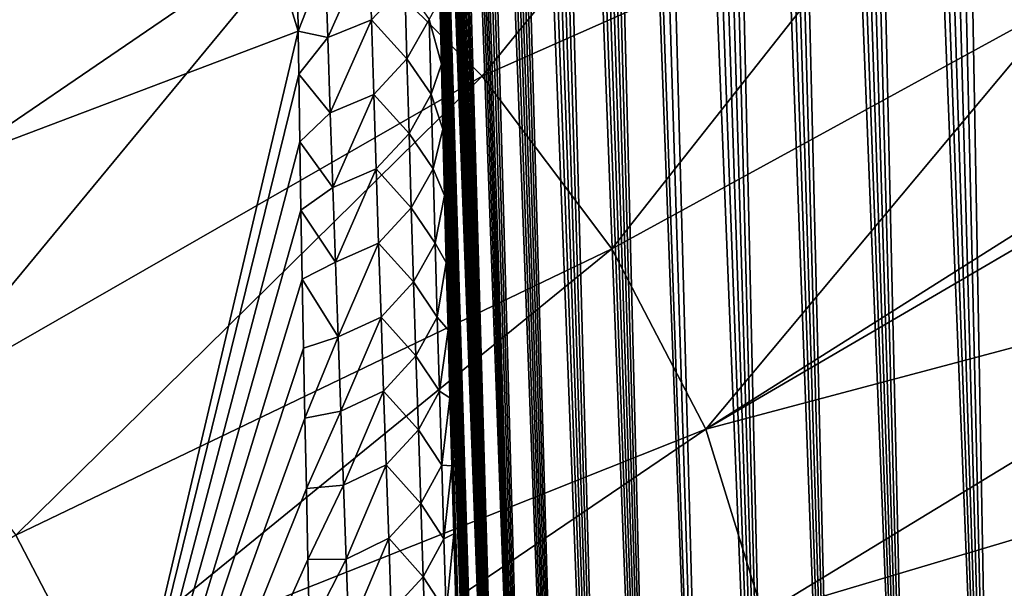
# Model space of a CAD drawing. Header units: metres. Extents: x -109 to 109, y -67 to 73.
# Tile 36 of 253: x -64.31 to -58.46, y -55.03 to -51.66. Entities that reach past the tile are written whole.
import ezdxf

# ---------------------------------------------------------------- set-up
doc = ezdxf.new("R2010")
doc.units = ezdxf.units.M
doc.layers.add('solid_508035_K244200000C76', color=7, linetype='CONTINUOUS')

msp = doc.modelspace()

# ---------------------------------------------------------------- linework, layer by layer
at = {"layer": 'solid_508035_K244200000C76'}
for points in [[(-58.508377, -59.352436, 30.147657), (-59.642197, -30.822445, 10.733907), (-59.535172, -30.790405, 10.909534)], [(-58.508377, -59.352436, 30.147657), (-59.535172, -30.790405, 10.909534), (-59.421398, -30.773264, 11.101705)], [(-58.508377, -59.352436, 30.147657), (-59.421398, -30.773264, 11.101705), (-59.299522, -30.772995, 11.313403)], [(-58.508377, -59.352436, 30.147657), (-59.299522, -30.772995, 11.313403), (-59.168301, -30.792322, 11.547681)], [(-58.508377, -59.352436, 30.147657), (-59.168301, -30.792322, 11.547681), (-59.026012, -30.835018, 11.80882)], [(-58.977356, -59.810677, 29.530155), (-59.743763, -30.867962, 10.572089), (-59.642197, -30.822445, 10.733907)], [(-58.508377, -59.352436, 30.147657), (-58.977356, -59.810677, 29.530155), (-59.642197, -30.822445, 10.733907)], [(-58.001953, -58.872311, 30.722361), (-59.026012, -30.835018, 11.80882), (-58.870987, -30.905716, 12.101303)], [(-58.001953, -58.872311, 30.722361), (-58.508377, -59.352436, 30.147657), (-59.026012, -30.835018, 11.80882)], [(-58.977356, -59.810677, 29.530155), (-59.840733, -30.92593, 10.422213), (-59.743763, -30.867962, 10.572089)], [(-58.001953, -58.872311, 30.722361), (-58.870987, -30.905716, 12.101303), (-58.701645, -31.009899, 12.429706)], [(-58.977356, -59.810677, 29.530155), (-59.93401, -30.996044, 10.282652), (-59.840733, -30.92593, 10.422213)], [(-58.977356, -59.810677, 29.530155), (-60.024521, -31.078491, 10.151855), (-59.93401, -30.996044, 10.282652)], [(-58.001953, -58.872311, 30.722361), (-58.701645, -31.009899, 12.429706), (-58.516525, -31.154268, 12.798965)], [(-58.977356, -59.810677, 29.530155), (-60.113068, -31.173672, 10.028532), (-60.024521, -31.078491, 10.151855)], [(-59.408604, -60.246769, 28.870468), (-60.200306, -31.282511, 9.911836), (-60.113068, -31.173672, 10.028532)], [(-58.977356, -59.810677, 29.530155), (-59.408604, -60.246769, 28.870468), (-60.113068, -31.173672, 10.028532)], [(-57.458202, -58.370365, 31.253391), (-58.516525, -31.154268, 12.798965), (-58.41766, -31.24394, 13.000504)], [(-57.458202, -58.370365, 31.253391), (-58.001953, -58.872311, 30.722361), (-58.516525, -31.154268, 12.798965)], [(-59.408604, -60.246769, 28.870468), (-60.286888, -31.406527, 9.801156), (-60.200306, -31.282511, 9.911836)], [(-59.408604, -60.246769, 28.870468), (-60.373497, -31.547667, 9.69592), (-60.286888, -31.406527, 9.801156)], [(-59.408604, -60.246769, 28.870468), (-60.460571, -31.708118, 9.596047), (-60.373497, -31.547667, 9.69592)], [(-59.80167, -60.660244, 28.169008), (-60.54847, -31.890757, 9.501879), (-60.460571, -31.708118, 9.596047)], [(-59.408604, -60.246769, 28.870468), (-59.80167, -60.660244, 28.169008), (-60.460571, -31.708118, 9.596047)], [(-59.80167, -60.660244, 28.169008), (-60.637764, -32.099674, 9.413777), (-60.54847, -31.890757, 9.501879)], [(-59.80167, -60.660244, 28.169008), (-60.72876, -32.339264, 9.332623), (-60.637764, -32.099674, 9.413777)], [(-59.80167, -60.660244, 28.169008), (-60.821621, -32.614761, 9.259853), (-60.72876, -32.339264, 9.332623)], [(-59.80167, -60.660244, 28.169008), (-60.916492, -32.932957, 9.197527), (-60.821621, -32.614761, 9.259853)], [(-60.155914, -61.050426, 27.425951), (-61.013123, -33.300739, 9.148364), (-60.916492, -32.932957, 9.197527)], [(-59.80167, -60.660244, 28.169008), (-60.155914, -61.050426, 27.425951), (-60.916492, -32.932957, 9.197527)], [(-60.155914, -61.050426, 27.425951), (-61.110893, -33.725327, 9.115973), (-61.013123, -33.300739, 9.148364)], [(-60.155914, -61.050426, 27.425951), (-61.159908, -33.961407, 9.107518), (-61.110893, -33.725327, 9.115973)], [(-60.470512, -61.416389, 26.641348), (-61.208851, -34.213985, 9.104589), (-61.159908, -33.961407, 9.107518)], [(-60.155914, -61.050426, 27.425951), (-60.470512, -61.416389, 26.641348), (-61.159908, -33.961407, 9.107518)], [(-60.470512, -61.416389, 26.641348), (-61.257553, -34.484966, 9.108417), (-61.208851, -34.213985, 9.104589)], [(-60.470512, -61.416389, 26.641348), (-61.305889, -34.774422, 9.119008), (-61.257553, -34.484966, 9.108417)], [(-60.470512, -61.416389, 26.641348), (-61.353657, -35.084362, 9.137739), (-61.305889, -34.774422, 9.119008)], [(-60.470512, -61.416389, 26.641348), (-61.400726, -35.414848, 9.164618), (-61.353657, -35.084362, 9.137739)], [(-60.470512, -61.416389, 26.641348), (-61.446884, -35.76825, 9.201227), (-61.400726, -35.414848, 9.164618)], [(-60.744411, -61.756973, 25.815182), (-61.492001, -36.144642, 9.247589), (-61.446884, -35.76825, 9.201227)], [(-60.470512, -61.416389, 26.641348), (-60.744411, -61.756973, 25.815182), (-61.446884, -35.76825, 9.201227)], [(-60.744411, -61.756973, 25.815182), (-61.535835, -36.546612, 9.305453), (-61.492001, -36.144642, 9.247589)], [(-60.744411, -61.756973, 25.815182), (-61.578251, -36.974255, 9.374869), (-61.535835, -36.546612, 9.305453)], [(-60.744411, -61.756973, 25.815182), (-61.618965, -37.430439, 9.457887), (-61.578251, -36.974255, 9.374869)], [(-60.744411, -61.756973, 25.815182), (-61.657833, -37.91531, 9.554598), (-61.618965, -37.430439, 9.457887)], [(-60.97641, -62.070736, 24.947256), (-61.682556, -38.256424, 9.628078), (-61.657833, -37.91531, 9.554598)], [(-60.744411, -61.756973, 25.815182), (-60.97641, -62.070736, 24.947256), (-61.657833, -37.91531, 9.554598)], [(-60.97641, -62.070736, 24.947256), (-61.706306, -38.611275, 9.708338), (-61.682556, -38.256424, 9.628078)], [(-60.97641, -62.070736, 24.947256), (-61.728977, -38.981022, 9.796253), (-61.706306, -38.611275, 9.708338)], [(-60.97641, -62.070736, 24.947256), (-61.750462, -39.367004, 9.892821), (-61.728977, -38.981022, 9.796253)], [(-60.97641, -62.070736, 24.947256), (-61.770767, -39.768341, 9.997363), (-61.750462, -39.367004, 9.892821)], [(-60.97641, -62.070736, 24.947256), (-61.789764, -40.186462, 10.111009), (-61.770767, -39.768341, 9.997363)], [(-61.165104, -62.355949, 24.037275), (-61.807335, -40.622807, 10.234875), (-61.789764, -40.186462, 10.111009)], [(-60.97641, -62.070736, 24.947256), (-61.165104, -62.355949, 24.037275), (-61.789764, -40.186462, 10.111009)], [(-61.165104, -62.355949, 24.037275), (-61.823498, -41.07637, 10.368158), (-61.807335, -40.622807, 10.234875)], [(-61.165104, -62.355949, 24.037275), (-61.838108, -41.548893, 10.512303), (-61.823498, -41.07637, 10.368158)], [(-61.165104, -62.355949, 24.037275), (-61.84795, -41.916855, 10.628469), (-61.838108, -41.548893, 10.512303)], [(-61.165104, -62.355949, 24.037275), (-61.856884, -42.29554, 10.750765), (-61.84795, -41.916855, 10.628469)], [(-61.165104, -62.355949, 24.037275), (-61.864849, -42.685577, 10.879749), (-61.856884, -42.29554, 10.750765)], [(-61.165104, -62.355949, 24.037275), (-61.871765, -43.08807, 11.016379), (-61.864849, -42.685577, 10.879749)], [(-61.308895, -62.610622, 23.085026), (-61.877563, -43.503769, 11.161302), (-61.871765, -43.08807, 11.016379)], [(-61.165104, -62.355949, 24.037275), (-61.308895, -62.610622, 23.085026), (-61.871765, -43.08807, 11.016379)], [(-61.308895, -62.610622, 23.085026), (-61.882324, -43.931511, 11.313478), (-61.877563, -43.503769, 11.161302)], [(-61.308895, -62.610622, 23.085026), (-61.885967, -44.372154, 11.473707), (-61.882324, -43.931511, 11.313478)], [(-61.308895, -62.610622, 23.085026), (-61.888397, -44.826984, 11.643178), (-61.885967, -44.372154, 11.473707)], [(-61.308895, -62.610622, 23.085026), (-61.88942, -45.201717, 11.786007), (-61.888397, -44.826984, 11.643178)], [(-61.308895, -62.610622, 23.085026), (-61.889698, -45.585091, 11.934311), (-61.88942, -45.201717, 11.786007)], [(-61.308895, -62.610622, 23.085026), (-61.889194, -45.977501, 12.088486), (-61.889698, -45.585091, 11.934311)], [(-62.654301, -51.724594, 12.994596), (-64.734833, -52.510555, 11.891453), (-64.435509, -45.928402, 9.346735)], [(-62.659874, -51.304989, 12.805854), (-62.654301, -51.724594, 12.994596), (-64.435509, -45.928402, 9.346735)], [(-61.308895, -62.610622, 23.085026), (-61.887856, -46.379723, 12.249299), (-61.889194, -45.977501, 12.088486)], [(-61.308895, -62.610622, 23.085026), (-61.885624, -46.792542, 12.417523), (-61.887856, -46.379723, 12.249299)], [(-61.308895, -62.610622, 23.085026), (-61.882473, -47.216385, 12.593565), (-61.885624, -46.792542, 12.417523)], [(-61.406025, -62.832409, 22.090134), (-61.878502, -47.650024, 12.776159), (-61.882473, -47.216385, 12.593565)], [(-61.308895, -62.610622, 23.085026), (-61.406025, -62.832409, 22.090134), (-61.882473, -47.216385, 12.593565)], [(-61.406025, -62.832409, 22.090134), (-61.873665, -48.094025, 12.965931), (-61.878502, -47.650024, 12.776159)], [(-61.406025, -62.832409, 22.090134), (-61.867893, -48.549278, 13.163852), (-61.873665, -48.094025, 12.965931)], [(-61.406025, -62.832409, 22.090134), (-61.861134, -49.016685, 13.370894), (-61.867893, -48.549278, 13.163852)], [(-61.406025, -62.832409, 22.090134), (-61.854717, -49.416191, 13.550964), (-61.861134, -49.016685, 13.370894)], [(-63.694729, -50.131523, 48.21957), (-65.028717, -49.320515, 49.377808), (-66.578438, -52.478207, 46.908802)], [(-61.406025, -62.832409, 22.090134), (-61.847649, -49.825207, 13.737437), (-61.854717, -49.416191, 13.550964)], [(-61.406025, -62.832409, 22.090134), (-61.839924, -50.242935, 13.930132), (-61.847649, -49.825207, 13.737437)], [(-63.694729, -50.131523, 48.21957), (-66.578438, -52.478207, 46.908802), (-65.679031, -53.171154, 45.919174)], [(-62.533909, -51.025875, 46.942303), (-63.694729, -50.131523, 48.21957), (-65.679031, -53.171154, 45.919174)], [(-60.050663, -50.133419, 46.697895), (-62.533909, -51.025875, 46.942303), (-61.561954, -51.991474, 45.563282)], [(-59.134445, -50.915905, 45.475826), (-60.050663, -50.133419, 46.697895), (-61.561954, -51.991474, 45.563282)], [(-61.406025, -62.832409, 22.090134), (-61.831539, -50.668461, 14.12897), (-61.839924, -50.242935, 13.930132)], [(-61.406025, -62.832409, 22.090134), (-61.822495, -51.100861, 14.333876), (-61.831539, -50.668461, 14.12897)], [(-59.134445, -50.915905, 45.475826), (-61.561954, -51.991474, 45.563282), (-60.792011, -53.01527, 44.101154)], [(-58.113995, -51.550816, 44.258511), (-59.134445, -50.915905, 45.475826), (-60.792011, -53.01527, 44.101154)], [(-62.533909, -51.025875, 46.942303), (-65.679031, -53.171154, 45.919174), (-64.925957, -53.919304, 44.850704)], [(-61.561954, -51.991474, 45.563282), (-62.533909, -51.025875, 46.942303), (-64.925957, -53.919304, 44.850704)], [(-61.406025, -62.832409, 22.090134), (-61.812801, -51.539219, 14.54477), (-61.822495, -51.100861, 14.333876)], [(-62.232967, -51.213585, 13.217628), (-62.478432, -51.762455, 13.165432), (-62.493168, -51.315903, 12.95603)], [(-62.232967, -51.213585, 13.217628), (-62.219383, -51.657333, 13.426986), (-62.478432, -51.762455, 13.165432)], [(-62.232967, -51.213585, 13.217628), (-62.021145, -51.44556, 13.686547), (-62.219383, -51.657333, 13.426986)], [(-62.493168, -51.315903, 12.95603), (-62.654301, -51.724594, 12.994596), (-62.659874, -51.304989, 12.805854)], [(-62.493168, -51.315903, 12.95603), (-62.478432, -51.762455, 13.165432), (-62.654301, -51.724594, 12.994596)], [(-62.219383, -51.657333, 13.426986), (-62.021145, -51.44556, 13.686547), (-62.008492, -51.888706, 13.898968)], [(-61.876957, -51.655727, 14.184121), (-62.008492, -51.888706, 13.898968), (-62.021145, -51.44556, 13.686547)], [(-61.876957, -51.655727, 14.184121), (-61.812801, -51.539219, 14.54477), (-61.803982, -51.919559, 14.730397)], [(-61.406025, -62.832409, 22.090134), (-61.803982, -51.919559, 14.730397), (-61.812801, -51.539219, 14.54477)], [(-58.113995, -51.550816, 44.258511), (-60.792011, -53.01527, 44.101154), (-60.234489, -54.083408, 42.575691)], [(-56.99292, -52.038231, 43.047462), (-58.113995, -51.550816, 44.258511), (-60.234489, -54.083408, 42.575691)], [(-62.219383, -51.657333, 13.426986), (-62.46339, -52.207775, 13.377244), (-62.478432, -51.762455, 13.165432)], [(-62.219383, -51.657333, 13.426986), (-62.20546, -52.099899, 13.638712), (-62.46339, -52.207775, 13.377244)], [(-62.219383, -51.657333, 13.426986), (-62.008492, -51.888706, 13.898968), (-62.20546, -52.099899, 13.638712)], [(-61.876957, -51.655727, 14.184121), (-61.865322, -52.098701, 14.399435), (-62.008492, -51.888706, 13.898968)], [(-61.876957, -51.655727, 14.184121), (-61.803982, -51.919559, 14.730397), (-61.865322, -52.098701, 14.399435)], [(-64.283173, -58.621601, 15.215517), (-64.734833, -52.510555, 11.891453), (-62.654301, -51.724594, 12.994596)], [(-62.650635, -51.978817, 13.110326), (-64.283173, -58.621601, 15.215517), (-62.654301, -51.724594, 12.994596)], [(-62.478432, -51.762455, 13.165432), (-62.650635, -51.978817, 13.110326), (-62.654301, -51.724594, 12.994596)], [(-62.478432, -51.762455, 13.165432), (-62.46339, -52.207775, 13.377244), (-62.650635, -51.978817, 13.110326)], [(-62.20546, -52.099899, 13.638712), (-62.008492, -51.888706, 13.898968), (-61.995483, -52.330708, 14.113729)], [(-61.865322, -52.098701, 14.399435), (-61.995483, -52.330708, 14.113729), (-62.008492, -51.888706, 13.898968)], [(-61.865322, -52.098701, 14.399435), (-61.803982, -51.919559, 14.730397), (-61.794685, -52.306232, 14.921088)], [(-61.406025, -62.832409, 22.090134), (-61.794685, -52.306232, 14.921088), (-61.803982, -51.919559, 14.730397)], [(-61.561954, -51.991474, 45.563282), (-64.925957, -53.919304, 44.850704), (-64.329407, -54.712543, 43.717842)], [(-60.792011, -53.01527, 44.101154), (-61.561954, -51.991474, 45.563282), (-64.329407, -54.712543, 43.717842)], [(-62.650635, -51.978817, 13.110326), (-62.644421, -52.380756, 13.295415), (-64.283173, -58.621601, 15.215517)], [(-62.46339, -52.207775, 13.377244), (-62.644421, -52.380756, 13.295415), (-62.650635, -51.978817, 13.110326)], [(-56.825089, -52.095592, 42.875423), (-56.99292, -52.038231, 43.047462), (-60.234489, -54.083408, 42.575691)], [(-62.20546, -52.099899, 13.638712), (-62.448071, -52.651863, 13.591429), (-62.46339, -52.207775, 13.377244)], [(-62.20546, -52.099899, 13.638712), (-62.191231, -52.541286, 13.852773), (-62.448071, -52.651863, 13.591429)], [(-62.20546, -52.099899, 13.638712), (-61.995483, -52.330708, 14.113729), (-62.191231, -52.541286, 13.852773)], [(-61.865322, -52.098701, 14.399435), (-61.853306, -52.540569, 14.617072), (-61.995483, -52.330708, 14.113729)], [(-61.865322, -52.098701, 14.399435), (-61.794685, -52.306232, 14.921088), (-61.853306, -52.540569, 14.617072)], [(-56.430576, -53.07407, 41.465816), (-56.825089, -52.095592, 42.875423), (-60.234489, -54.083408, 42.575691)], [(-62.46339, -52.207775, 13.377244), (-62.448071, -52.651863, 13.591429), (-62.644421, -52.380756, 13.295415)], [(-62.191231, -52.541286, 13.852773), (-61.995483, -52.330708, 14.113729), (-61.982151, -52.771572, 14.330794)], [(-61.853306, -52.540569, 14.617072), (-61.982151, -52.771572, 14.330794), (-61.995483, -52.330708, 14.113729)], [(-61.853306, -52.540569, 14.617072), (-61.794685, -52.306232, 14.921088), (-61.784931, -52.698524, 15.116538)], [(-61.454559, -63.018581, 21.052198), (-61.784931, -52.698524, 15.116538), (-61.794685, -52.306232, 14.921088)], [(-61.406025, -62.832409, 22.090134), (-61.454559, -63.018581, 21.052198), (-61.794685, -52.306232, 14.921088)], [(-62.644421, -52.380756, 13.295415), (-62.637646, -52.785942, 13.484609), (-64.283173, -58.621601, 15.215517)], [(-62.448071, -52.651863, 13.591429), (-62.637646, -52.785942, 13.484609), (-62.644421, -52.380756, 13.295415)], [(-64.283173, -58.621601, 15.215517), (-66.142715, -59.17609, 14.420276), (-64.734833, -52.510555, 11.891453)], [(-62.191231, -52.541286, 13.852773), (-62.43251, -53.094734, 13.80795), (-62.448071, -52.651863, 13.591429)], [(-62.191231, -52.541286, 13.852773), (-62.176727, -52.981506, 14.069131), (-62.43251, -53.094734, 13.80795)], [(-62.191231, -52.541286, 13.852773), (-61.982151, -52.771572, 14.330794), (-62.176727, -52.981506, 14.069131)], [(-61.853306, -52.540569, 14.617072), (-61.840939, -52.981327, 14.836995), (-61.982151, -52.771572, 14.330794)], [(-61.853306, -52.540569, 14.617072), (-61.784931, -52.698524, 15.116538), (-61.840939, -52.981327, 14.836995)], [(-62.448071, -52.651863, 13.591429), (-62.43251, -53.094734, 13.80795), (-62.637646, -52.785942, 13.484609)], [(-61.840939, -52.981327, 14.836995), (-61.784931, -52.698524, 15.116538), (-61.77475, -53.095299, 15.316323)], [(-61.454559, -63.018581, 21.052198), (-61.77475, -53.095299, 15.316323), (-61.784931, -52.698524, 15.116538)], [(-62.637646, -52.785942, 13.484609), (-62.630325, -53.193993, 13.677785), (-64.283173, -58.621601, 15.215517)], [(-62.43251, -53.094734, 13.80795), (-62.630325, -53.193993, 13.677785), (-62.637646, -52.785942, 13.484609)], [(-62.176727, -52.981506, 14.069131), (-61.982151, -52.771572, 14.330794), (-61.968521, -53.211304, 14.550128)], [(-61.840939, -52.981327, 14.836995), (-61.968521, -53.211304, 14.550128), (-61.982151, -52.771572, 14.330794)], [(-62.176727, -52.981506, 14.069131), (-62.416729, -53.536396, 14.026772), (-62.43251, -53.094734, 13.80795)], [(-62.176727, -52.981506, 14.069131), (-62.161972, -53.420567, 14.28775), (-62.416729, -53.536396, 14.026772)], [(-62.176727, -52.981506, 14.069131), (-61.968521, -53.211304, 14.550128), (-62.161972, -53.420567, 14.28775)], [(-61.840939, -52.981327, 14.836995), (-61.828255, -53.420979, 15.059168), (-61.968521, -53.211304, 14.550128)], [(-61.840939, -52.981327, 14.836995), (-61.77475, -53.095299, 15.316323), (-61.828255, -53.420979, 15.059168)], [(-60.792011, -53.01527, 44.101154), (-64.329407, -54.712543, 43.717842), (-63.897434, -55.540142, 42.535912)], [(-60.234489, -54.083408, 42.575691), (-60.792011, -53.01527, 44.101154), (-63.897434, -55.540142, 42.535912)], [(-62.43251, -53.094734, 13.80795), (-62.416729, -53.536396, 14.026772), (-62.630325, -53.193993, 13.677785)], [(-61.828255, -53.420979, 15.059168), (-61.77475, -53.095299, 15.316323), (-61.764172, -53.495419, 15.520017)], [(-61.454559, -63.018581, 21.052198), (-61.764172, -53.495419, 15.520017), (-61.77475, -53.095299, 15.316323)], [(-56.430576, -53.07407, 41.465816), (-60.234489, -54.083408, 42.575691), (-59.896935, -55.18145, 41.007526)], [(-56.20034, -54.0811, 40.027626), (-56.430576, -53.07407, 41.465816), (-59.896935, -55.18145, 41.007526)], [(-62.630325, -53.193993, 13.677785), (-62.622456, -53.604691, 13.874895), (-64.283173, -58.621601, 15.215517)], [(-62.416729, -53.536396, 14.026772), (-62.622456, -53.604691, 13.874895), (-62.630325, -53.193993, 13.677785)], [(-62.161972, -53.420567, 14.28775), (-61.968521, -53.211304, 14.550128), (-61.954628, -53.649906, 14.771693)], [(-61.828255, -53.420979, 15.059168), (-61.954628, -53.649906, 14.771693), (-61.968521, -53.211304, 14.550128)], [(-62.161972, -53.420567, 14.28775), (-62.400764, -53.97686, 14.247856), (-62.416729, -53.536396, 14.026772)], [(-62.161972, -53.420567, 14.28775), (-62.147003, -53.858467, 14.508595), (-62.400764, -53.97686, 14.247856)], [(-62.161972, -53.420567, 14.28775), (-61.954628, -53.649906, 14.771693), (-62.147003, -53.858467, 14.508595)], [(-61.828255, -53.420979, 15.059168), (-61.815281, -53.859528, 15.283555), (-61.954628, -53.649906, 14.771693)], [(-61.828255, -53.420979, 15.059168), (-61.764172, -53.495419, 15.520017), (-61.815281, -53.859528, 15.283555)], [(-61.815281, -53.859528, 15.283555), (-61.764172, -53.495419, 15.520017), (-61.753231, -53.897747, 15.727194)], [(-61.454559, -63.018581, 21.052198), (-61.753231, -53.897747, 15.727194), (-61.764172, -53.495419, 15.520017)], [(-62.416729, -53.536396, 14.026772), (-62.614021, -54.018867, 14.076401), (-62.622456, -53.604691, 13.874895)], [(-62.416729, -53.536396, 14.026772), (-62.400764, -53.97686, 14.247856), (-62.614021, -54.018867, 14.076401)], [(-62.622456, -53.604691, 13.874895), (-62.614021, -54.018867, 14.076401), (-64.283173, -58.621601, 15.215517)], [(-62.147003, -53.858467, 14.508595), (-61.954628, -53.649906, 14.771693), (-61.940498, -54.087383, 14.995458)], [(-61.815281, -53.859528, 15.283555), (-61.940498, -54.087383, 14.995458), (-61.954628, -53.649906, 14.771693)], [(-62.147003, -53.858467, 14.508595), (-62.38464, -54.416126, 14.47117), (-62.400764, -53.97686, 14.247856)], [(-62.147003, -53.858467, 14.508595), (-62.13184, -54.295219, 14.731632), (-62.38464, -54.416126, 14.47117)], [(-62.147003, -53.858467, 14.508595), (-61.940498, -54.087383, 14.995458), (-62.13184, -54.295219, 14.731632)], [(-61.815281, -53.859528, 15.283555), (-61.802044, -54.296974, 15.51013), (-61.940498, -54.087383, 14.995458)], [(-61.815281, -53.859528, 15.283555), (-61.753231, -53.897747, 15.727194), (-61.802044, -54.296974, 15.51013)], [(-61.802044, -54.296974, 15.51013), (-61.753231, -53.897747, 15.727194), (-61.741966, -54.301144, 15.93743)], [(-61.454559, -63.018581, 21.052198), (-61.741966, -54.301144, 15.93743), (-61.753231, -53.897747, 15.727194)], [(-62.400764, -53.97686, 14.247856), (-62.605057, -54.436283, 14.282228), (-62.614021, -54.018867, 14.076401)], [(-62.400764, -53.97686, 14.247856), (-62.38464, -54.416126, 14.47117), (-62.605057, -54.436283, 14.282228)], [(-62.614021, -54.018867, 14.076401), (-62.605057, -54.436283, 14.282228), (-64.283173, -58.621601, 15.215517)], [(-60.234489, -54.083408, 42.575691), (-63.897434, -55.540142, 42.535912), (-63.635895, -56.390907, 41.320892)], [(-59.896935, -55.18145, 41.007526), (-60.234489, -54.083408, 42.575691), (-63.635895, -56.390907, 41.320892)], [(-62.13184, -54.295219, 14.731632), (-61.940498, -54.087383, 14.995458), (-61.926155, -54.523735, 15.221393)], [(-61.802044, -54.296974, 15.51013), (-61.926155, -54.523735, 15.221393), (-61.940498, -54.087383, 14.995458)], [(-56.20034, -54.0811, 40.027626), (-59.896935, -55.18145, 41.007526), (-59.783905, -56.294544, 39.417862)], [(-56.123402, -55.095795, 38.578491), (-56.20034, -54.0811, 40.027626), (-59.783905, -56.294544, 39.417862)], [(-62.13184, -54.295219, 14.731632), (-62.368374, -54.854206, 14.69669), (-62.38464, -54.416126, 14.47117)], [(-62.13184, -54.295219, 14.731632), (-62.116508, -54.730824, 14.956838), (-62.368374, -54.854206, 14.69669)], [(-62.13184, -54.295219, 14.731632), (-61.926155, -54.523735, 15.221393), (-62.116508, -54.730824, 14.956838)], [(-61.802044, -54.296974, 15.51013), (-61.788563, -54.733315, 15.738866), (-61.926155, -54.523735, 15.221393)], [(-61.802044, -54.296974, 15.51013), (-61.741966, -54.301144, 15.93743), (-61.788563, -54.733315, 15.738866)], [(-61.788563, -54.733315, 15.738866), (-61.741966, -54.301144, 15.93743), (-61.7304, -54.705322, 16.150621)], [(-61.454559, -63.018581, 21.052198), (-61.7304, -54.705322, 16.150621), (-61.741966, -54.301144, 15.93743)], [(-62.605057, -54.436283, 14.282228), (-62.595604, -54.856438, 14.492168), (-64.283173, -58.621601, 15.215517)], [(-62.38464, -54.416126, 14.47117), (-62.595604, -54.856438, 14.492168), (-62.605057, -54.436283, 14.282228)], [(-62.38464, -54.416126, 14.47117), (-62.368374, -54.854206, 14.69669), (-62.595604, -54.856438, 14.492168)], [(-62.116508, -54.730824, 14.956838), (-61.926155, -54.523735, 15.221393), (-61.911617, -54.958965, 15.449475)], [(-61.788563, -54.733315, 15.738866), (-61.911617, -54.958965, 15.449475), (-61.926155, -54.523735, 15.221393)], [(-63.897434, -55.540142, 42.535912), (-64.329407, -54.712543, 43.717842), (-67.638725, -56.761608, 42.308727)], [(-62.116508, -54.730824, 14.956838), (-62.351997, -55.2911, 14.924388), (-62.368374, -54.854206, 14.69669)], [(-62.116508, -54.730824, 14.956838), (-62.101025, -55.165283, 15.184186), (-62.351997, -55.2911, 14.924388)], [(-62.116508, -54.730824, 14.956838), (-61.911617, -54.958965, 15.449475), (-62.101025, -55.165283, 15.184186)], [(-61.788563, -54.733315, 15.738866), (-61.774857, -55.168552, 15.969738), (-61.911617, -54.958965, 15.449475)], [(-61.788563, -54.733315, 15.738866), (-61.7304, -54.705322, 16.150621), (-61.774857, -55.168552, 15.969738)], [(-61.774857, -55.168552, 15.969738), (-61.7304, -54.705322, 16.150621), (-61.718502, -55.112278, 16.367529)], [(-61.454559, -63.018581, 21.052198), (-61.718502, -55.112278, 16.367529), (-61.7304, -54.705322, 16.150621)], [(-62.595604, -54.856438, 14.492168), (-62.585701, -55.278839, 14.70601), (-64.283173, -58.621601, 15.215517)], [(-62.368374, -54.854206, 14.69669), (-62.585701, -55.278839, 14.70601), (-62.595604, -54.856438, 14.492168)], [(-62.368374, -54.854206, 14.69669), (-62.351997, -55.2911, 14.924388), (-62.585701, -55.278839, 14.70601)], [(-62.101025, -55.165283, 15.184186), (-61.911617, -54.958965, 15.449475), (-61.896908, -55.393074, 15.67968)], [(-61.774857, -55.168552, 15.969738), (-61.896908, -55.393074, 15.67968), (-61.911617, -54.958965, 15.449475)]]:
    msp.add_3dface(points, dxfattribs=at)

doc.saveas('drawing.dxf')
